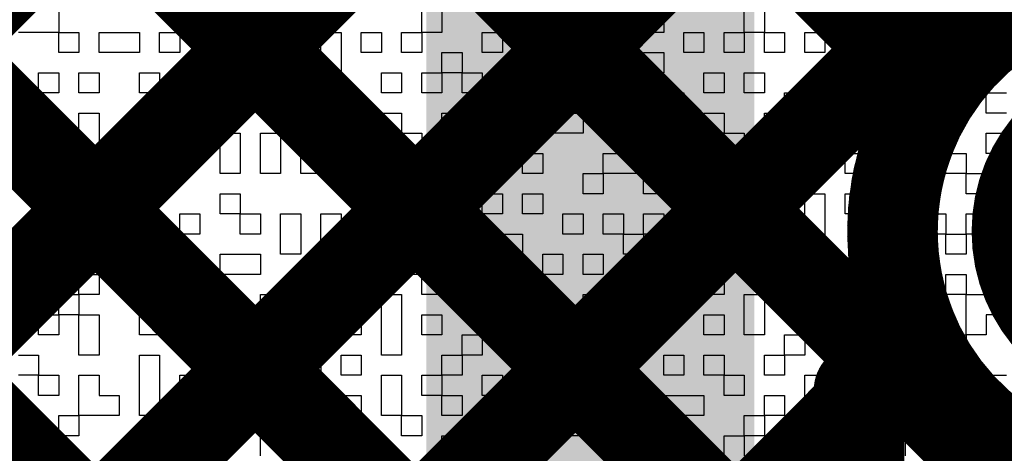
# Model space of a CAD drawing. Header units: millimetres. Extents: x 3.06 to 5.82, y 1.29 to 3.84.
# Tile 211 of 244: x 4.9431 to 5.0301, y 2.8634 to 2.9017. Entities that reach past the tile are written whole.
import ezdxf

# ---------------------------------------------------------------- set-up
doc = ezdxf.new("R2010")
doc.units = ezdxf.units.MM
doc.header["$MEASUREMENT"] = 0
for name, color, linetype in [('BottomLayer', 5, 'Continuous'), ('BottomOverlay', 54, 'Continuous'), ('BottomSolder', 6, 'Continuous'), ('TopLayer', 1, 'Continuous'), ('TopSolder', 216, 'Continuous')]:
    doc.layers.add(name, color=color, linetype=linetype)

msp = doc.modelspace()

# ---------------------------------------------------------------- linework, layer by layer
at = {"layer": 'BottomLayer', "const_width": 0.008}
for points in [[(5.022, 2.891907), (5.022, 3.181)], [(4.919, 2.882532), (5.022, 2.985532)], [(4.916766, 2.852014), (5.022, 2.957248)], [(4.967918, 2.951679), (5.022, 2.897597)], [(4.954486, 2.936826), (5.043312, 2.848)], [(4.927028, 2.936), (5.015028, 2.848)], [(4.789, 2.695964), (5.022, 2.928964)], [(4.919, 2.915744), (4.986744, 2.848)], [(4.969321, 2.848), (5.022, 2.900679)], [(4.919, 2.887459), (4.957824, 2.848635)], [(4.997605, 2.848), (5.022533, 2.872928)]]:
    msp.add_lwpolyline(points, dxfattribs=at)
at = {"layer": 'BottomLayer', "const_width": 0.004}
for points in [[(5.02, 2.900679, 1), (5.024, 2.900679, 1)], [(5.02, 2.897597, 1), (5.024, 2.897597, 1)], [(5.02, 2.891907, 1), (5.024, 2.891907, 1)], [(5.02, 2.891907, 1), (5.024, 2.891907, 1)], [(5.020533, 2.872928, 1), (5.024533, 2.872928, 1)]]:
    msp.add_lwpolyline(points, format="xyb", close=True, dxfattribs=at)
at = {"layer": 'BottomLayer', "const_width": 0.008}
msp.add_lwpolyline([(5.065811, 2.883, -1.223773), (5.022, 2.891907)], format="xyb", dxfattribs=at)
at = {"layer": 'BottomOverlay'}
for p, q in [((4.946528, 2.902361), (4.946528, 2.900579)), ((4.957218, 2.900579), (4.957218, 2.902361)), ((4.960782, 2.902361), (4.960782, 2.900579)), ((4.962563, 2.900579), (4.962563, 2.902361)), ((4.964345, 2.902361), (4.964345, 2.900579)), ((4.978599, 2.900579), (4.978599, 2.902361)), ((4.980381, 2.902361), (4.980381, 2.900579)), ((4.985726, 2.900579), (4.985726, 2.902361)), ((4.987508, 2.902361), (4.987508, 2.900579)), ((4.998198, 2.900579), (4.998198, 2.902361)), ((4.99998, 2.902361), (4.99998, 2.900579)), ((5.007107, 2.900579), (5.007107, 2.902361)), ((5.008888, 2.902361), (5.008888, 2.900579)), ((5.014234, 2.900579), (5.014234, 2.902361)), ((5.017797, 2.902361), (5.017797, 2.900579)), ((5.028487, 2.900579), (5.028487, 2.902361)), ((4.946528, 2.900579), (4.942964, 2.900579)), ((4.946528, 2.898797), (4.946528, 2.900579)), ((4.946528, 2.900579), (4.948309, 2.900579)), ((4.948309, 2.900579), (4.948309, 2.898797)), ((4.950091, 2.898797), (4.950091, 2.900579)), ((4.950091, 2.900579), (4.953655, 2.900579)), ((4.953655, 2.900579), (4.953655, 2.898797)), ((4.955437, 2.898797), (4.955437, 2.900579)), ((4.955437, 2.900579), (4.957218, 2.900579)), ((4.960782, 2.900579), (4.957218, 2.900579)), ((4.957218, 2.900579), (4.957218, 2.898797)), ((4.964345, 2.900579), (4.962563, 2.900579)), ((4.964345, 2.898797), (4.964345, 2.900579)), ((4.964345, 2.900579), (4.966127, 2.900579)), ((4.966127, 2.900579), (4.966127, 2.898797)), ((4.96969, 2.898797), (4.96969, 2.900579)), ((4.96969, 2.900579), (4.971472, 2.900579)), ((4.971472, 2.900579), (4.971472, 2.898797)), ((4.973254, 2.898797), (4.973254, 2.900579)), ((4.973254, 2.900579), (4.975035, 2.900579)), ((4.975035, 2.900579), (4.975035, 2.898797)), ((4.976817, 2.898797), (4.976817, 2.900579)), ((4.976817, 2.900579), (4.978599, 2.900579)), ((4.980381, 2.900579), (4.978599, 2.900579)), ((4.978599, 2.900579), (4.978599, 2.898797)), ((4.983944, 2.898797), (4.983944, 2.900579)), ((4.983944, 2.900579), (4.985726, 2.900579)), ((4.987508, 2.900579), (4.985726, 2.900579)), ((4.985726, 2.900579), (4.985726, 2.898797)), ((4.987508, 2.898797), (4.987508, 2.900579)), ((4.987508, 2.900579), (4.989289, 2.900579)), ((4.989289, 2.900579), (4.989289, 2.898797)), ((4.991071, 2.898797), (4.991071, 2.900579)), ((4.991071, 2.900579), (4.994635, 2.900579)), ((4.994635, 2.900579), (4.994635, 2.898797)), ((4.99998, 2.900579), (4.998198, 2.900579)), ((5.001761, 2.898797), (5.001761, 2.900579)), ((5.001761, 2.900579), (5.003543, 2.900579)), ((5.003543, 2.900579), (5.003543, 2.898797)), ((5.005325, 2.898797), (5.005325, 2.900579)), ((5.005325, 2.900579), (5.007107, 2.900579)), ((5.008888, 2.900579), (5.007107, 2.900579)), ((5.007107, 2.900579), (5.007107, 2.898797)), ((5.008888, 2.898797), (5.008888, 2.900579)), ((5.008888, 2.900579), (5.01067, 2.900579)), ((5.01067, 2.900579), (5.01067, 2.898797)), ((5.012452, 2.898797), (5.012452, 2.900579)), ((5.012452, 2.900579), (5.014234, 2.900579)), ((5.017797, 2.900579), (5.014234, 2.900579)), ((5.014234, 2.900579), (5.014234, 2.898797)), ((5.017797, 2.898797), (5.017797, 2.900579)), ((5.017797, 2.900579), (5.019579, 2.900579)), ((5.019579, 2.900579), (5.019579, 2.898797)), ((5.021361, 2.898797), (5.021361, 2.900579)), ((5.021361, 2.900579), (5.023142, 2.900579)), ((5.023142, 2.900579), (5.023142, 2.898797)), ((5.026706, 2.898797), (5.026706, 2.900579)), ((5.026706, 2.900579), (5.028487, 2.900579)), ((5.030269, 2.900579), (5.028487, 2.900579)), ((5.028487, 2.900579), (5.028487, 2.898797)), ((4.948309, 2.898797), (4.946528, 2.898797)), ((4.953655, 2.898797), (4.950091, 2.898797)), ((4.957218, 2.898797), (4.955437, 2.898797)), ((4.960782, 2.897016), (4.960782, 2.898797)), ((4.960782, 2.898797), (4.962563, 2.898797)), ((4.962563, 2.898797), (4.962563, 2.897016)), ((4.966127, 2.898797), (4.964345, 2.898797)), ((4.966127, 2.897016), (4.966127, 2.898797)), ((4.966127, 2.898797), (4.967909, 2.898797)), ((4.967909, 2.898797), (4.967909, 2.897016)), ((4.96969, 2.897016), (4.96969, 2.898797)), ((4.971472, 2.898797), (4.971472, 2.897016)), ((4.975035, 2.898797), (4.973254, 2.898797)), ((4.978599, 2.898797), (4.976817, 2.898797)), ((4.980381, 2.897016), (4.980381, 2.898797)), ((4.980381, 2.898797), (4.982162, 2.898797)), ((4.982162, 2.898797), (4.982162, 2.897016)), ((4.985726, 2.898797), (4.983944, 2.898797)), ((4.989289, 2.898797), (4.987508, 2.898797)), ((4.994635, 2.898797), (4.991071, 2.898797)), ((4.994635, 2.897016), (4.994635, 2.898797)), ((4.994635, 2.898797), (4.996416, 2.898797)), ((4.996416, 2.898797), (4.996416, 2.897016)), ((4.998198, 2.897016), (4.998198, 2.898797)), ((4.998198, 2.898797), (4.99998, 2.898797)), ((4.99998, 2.898797), (4.99998, 2.897016)), ((5.003543, 2.898797), (5.001761, 2.898797)), ((5.007107, 2.898797), (5.005325, 2.898797)), ((5.01067, 2.898797), (5.008888, 2.898797)), ((5.014234, 2.898797), (5.012452, 2.898797)), ((5.019579, 2.898797), (5.017797, 2.898797)), ((5.023142, 2.898797), (5.021361, 2.898797)), ((5.023142, 2.897016), (5.023142, 2.898797)), ((5.023142, 2.898797), (5.024924, 2.898797)), ((5.024924, 2.898797), (5.024924, 2.897016)), ((5.028487, 2.898797), (5.026706, 2.898797)), ((4.944746, 2.895234), (4.944746, 2.897016)), ((4.944746, 2.897016), (4.946528, 2.897016)), ((4.946528, 2.897016), (4.946528, 2.895234)), ((4.948309, 2.895234), (4.948309, 2.897016)), ((4.948309, 2.897016), (4.950091, 2.897016)), ((4.950091, 2.897016), (4.950091, 2.895234)), ((4.953655, 2.895234), (4.953655, 2.897016)), ((4.953655, 2.897016), (4.955437, 2.897016)), ((4.955437, 2.897016), (4.955437, 2.895234)), ((4.957218, 2.895234), (4.957218, 2.897016)), ((4.957218, 2.897016), (4.959, 2.897016)), ((4.959, 2.897016), (4.959, 2.895234)), ((4.962563, 2.897016), (4.960782, 2.897016)), ((4.962563, 2.895234), (4.962563, 2.897016)), ((4.962563, 2.897016), (4.964345, 2.897016)), ((4.964345, 2.897016), (4.964345, 2.895234)), ((4.967909, 2.897016), (4.966127, 2.897016)), ((4.971472, 2.897016), (4.96969, 2.897016)), ((4.975035, 2.895234), (4.975035, 2.897016)), ((4.975035, 2.897016), (4.976817, 2.897016)), ((4.976817, 2.897016), (4.976817, 2.895234)), ((4.978599, 2.895234), (4.978599, 2.897016)), ((4.978599, 2.897016), (4.980381, 2.897016)), ((4.982162, 2.897016), (4.980381, 2.897016)), ((4.980381, 2.897016), (4.980381, 2.895234)), ((4.982162, 2.895234), (4.982162, 2.897016)), ((4.982162, 2.897016), (4.983944, 2.897016)), ((4.983944, 2.897016), (4.983944, 2.895234)), ((4.985726, 2.895234), (4.985726, 2.897016)), ((4.985726, 2.897016), (4.987508, 2.897016)), ((4.987508, 2.897016), (4.987508, 2.895234)), ((4.989289, 2.895234), (4.989289, 2.897016)), ((4.989289, 2.897016), (4.992853, 2.897016)), ((4.992853, 2.897016), (4.992853, 2.895234)), ((4.996416, 2.897016), (4.994635, 2.897016)), ((4.99998, 2.897016), (4.998198, 2.897016)), ((5.003543, 2.895234), (5.003543, 2.897016)), ((5.003543, 2.897016), (5.005325, 2.897016)), ((5.005325, 2.897016), (5.005325, 2.895234)), ((5.007107, 2.895234), (5.007107, 2.897016)), ((5.007107, 2.897016), (5.008888, 2.897016)), ((5.008888, 2.897016), (5.008888, 2.895234)), ((5.014234, 2.895234), (5.014234, 2.897016)), ((5.014234, 2.897016), (5.016015, 2.897016)), ((5.016015, 2.897016), (5.016015, 2.895234)), ((5.017797, 2.895234), (5.017797, 2.897016)), ((5.017797, 2.897016), (5.019579, 2.897016)), ((5.019579, 2.897016), (5.019579, 2.895234)), ((5.021361, 2.895234), (5.021361, 2.897016)), ((5.021361, 2.897016), (5.023142, 2.897016)), ((5.024924, 2.897016), (5.023142, 2.897016)), ((5.023142, 2.897016), (5.023142, 2.895234)), ((4.942964, 2.895234), (4.944746, 2.895234)), ((4.946528, 2.895234), (4.944746, 2.895234)), ((4.944746, 2.895234), (4.944746, 2.893452)), ((4.950091, 2.895234), (4.948309, 2.895234)), ((4.955437, 2.895234), (4.953655, 2.895234)), ((4.959, 2.895234), (4.957218, 2.895234)), ((4.959, 2.893452), (4.959, 2.895234)), ((4.959, 2.895234), (4.960782, 2.895234)), ((4.960782, 2.895234), (4.960782, 2.893452)), ((4.964345, 2.895234), (4.962563, 2.895234)), ((4.967909, 2.893452), (4.967909, 2.895234)), ((4.967909, 2.895234), (4.96969, 2.895234)), ((4.96969, 2.895234), (4.96969, 2.893452)), ((4.971472, 2.893452), (4.971472, 2.895234)), ((4.971472, 2.895234), (4.973254, 2.895234)), ((4.973254, 2.895234), (4.973254, 2.893452)), ((4.976817, 2.895234), (4.975035, 2.895234)), ((4.980381, 2.895234), (4.978599, 2.895234)), ((4.983944, 2.895234), (4.982162, 2.895234)), ((4.987508, 2.895234), (4.985726, 2.895234)), ((4.992853, 2.895234), (4.989289, 2.895234)), ((4.996416, 2.893452), (4.996416, 2.895234)), ((4.996416, 2.895234), (4.998198, 2.895234)), ((4.998198, 2.895234), (4.998198, 2.893452)), ((4.99998, 2.893452), (4.99998, 2.895234)), ((4.99998, 2.895234), (5.001761, 2.895234)), ((5.001761, 2.895234), (5.001761, 2.893452)), ((5.005325, 2.895234), (5.003543, 2.895234)), ((5.008888, 2.895234), (5.007107, 2.895234)), ((5.01067, 2.893452), (5.01067, 2.895234)), ((5.01067, 2.895234), (5.012452, 2.895234)), ((5.012452, 2.895234), (5.012452, 2.893452)), ((5.016015, 2.895234), (5.014234, 2.895234)), ((5.019579, 2.895234), (5.017797, 2.895234)), ((5.023142, 2.895234), (5.021361, 2.895234)), ((5.024924, 2.893452), (5.024924, 2.895234)), ((5.024924, 2.895234), (5.026706, 2.895234)), ((5.026706, 2.895234), (5.026706, 2.893452)), ((5.028487, 2.893452), (5.028487, 2.895234)), ((5.028487, 2.895234), (5.030269, 2.895234)), ((4.944746, 2.893452), (4.942964, 2.893452)), ((4.948309, 2.89167), (4.948309, 2.893452)), ((4.948309, 2.893452), (4.950091, 2.893452)), ((4.950091, 2.893452), (4.950091, 2.89167)), ((4.953655, 2.89167), (4.953655, 2.893452)), ((4.953655, 2.893452), (4.955437, 2.893452)), ((4.955437, 2.893452), (4.955437, 2.89167)), ((4.960782, 2.893452), (4.959, 2.893452)), ((4.967909, 2.89167), (4.967909, 2.893452)), ((4.96969, 2.893452), (4.96969, 2.89167)), ((4.971472, 2.89167), (4.971472, 2.893452)), ((4.973254, 2.893452), (4.973254, 2.89167)), ((4.975035, 2.89167), (4.975035, 2.893452)), ((4.975035, 2.893452), (4.976817, 2.893452)), ((4.976817, 2.893452), (4.976817, 2.89167)), ((4.980381, 2.89167), (4.980381, 2.893452)), ((4.980381, 2.893452), (4.982162, 2.893452)), ((4.982162, 2.893452), (4.982162, 2.89167)), ((4.989289, 2.89167), (4.989289, 2.893452)), ((4.989289, 2.893452), (4.992853, 2.893452)), ((4.992853, 2.893452), (4.992853, 2.89167)), ((4.994635, 2.89167), (4.994635, 2.893452)), ((4.994635, 2.893452), (4.996416, 2.893452)), ((4.998198, 2.893452), (4.996416, 2.893452)), ((4.996416, 2.893452), (4.996416, 2.89167)), ((5.001761, 2.893452), (4.99998, 2.893452)), ((5.003543, 2.89167), (5.003543, 2.893452)), ((5.003543, 2.893452), (5.005325, 2.893452)), ((5.005325, 2.893452), (5.005325, 2.89167)), ((5.008888, 2.89167), (5.008888, 2.893452)), ((5.008888, 2.893452), (5.01067, 2.893452)), ((5.012452, 2.893452), (5.01067, 2.893452)), ((5.01067, 2.893452), (5.01067, 2.89167)), ((5.017797, 2.89167), (5.017797, 2.893452)), ((5.017797, 2.893452), (5.021361, 2.893452)), ((5.021361, 2.893452), (5.021361, 2.89167)), ((5.023142, 2.89167), (5.023142, 2.893452)), ((5.023142, 2.893452), (5.024924, 2.893452)), ((5.026706, 2.893452), (5.024924, 2.893452)), ((5.024924, 2.893452), (5.024924, 2.89167)), ((5.030269, 2.893452), (5.028487, 2.893452)), ((4.944746, 2.889889), (4.944746, 2.89167)), ((4.944746, 2.89167), (4.946528, 2.89167)), ((4.946528, 2.89167), (4.946528, 2.889889)), ((4.948309, 2.889889), (4.948309, 2.89167)), ((4.950091, 2.89167), (4.950091, 2.889889)), ((4.955437, 2.89167), (4.953655, 2.89167)), ((4.955437, 2.889889), (4.955437, 2.89167)), ((4.955437, 2.89167), (4.959, 2.89167)), ((4.959, 2.89167), (4.959, 2.889889)), ((4.960782, 2.889889), (4.960782, 2.89167)), ((4.960782, 2.89167), (4.962563, 2.89167)), ((4.962563, 2.89167), (4.962563, 2.889889)), ((4.964345, 2.889889), (4.964345, 2.89167)), ((4.964345, 2.89167), (4.966127, 2.89167)), ((4.966127, 2.89167), (4.966127, 2.889889)), ((4.96969, 2.89167), (4.967909, 2.89167)), ((4.973254, 2.89167), (4.971472, 2.89167)), ((4.976817, 2.89167), (4.975035, 2.89167)), ((4.976817, 2.889889), (4.976817, 2.89167)), ((4.976817, 2.89167), (4.978599, 2.89167)), ((4.978599, 2.89167), (4.978599, 2.889889)), ((4.982162, 2.89167), (4.980381, 2.89167)), ((4.983944, 2.889889), (4.983944, 2.89167)), ((4.983944, 2.89167), (4.985726, 2.89167)), ((4.985726, 2.89167), (4.985726, 2.889889)), ((4.992853, 2.89167), (4.989289, 2.89167)), ((4.996416, 2.89167), (4.994635, 2.89167)), ((4.99998, 2.889889), (4.99998, 2.89167)), ((4.99998, 2.89167), (5.001761, 2.89167)), ((5.001761, 2.89167), (5.001761, 2.889889)), ((5.005325, 2.89167), (5.003543, 2.89167)), ((5.005325, 2.889889), (5.005325, 2.89167)), ((5.005325, 2.89167), (5.007107, 2.89167)), ((5.007107, 2.89167), (5.007107, 2.889889)), ((5.01067, 2.89167), (5.008888, 2.89167)), ((5.012452, 2.889889), (5.012452, 2.89167)), ((5.012452, 2.89167), (5.014234, 2.89167)), ((5.014234, 2.89167), (5.014234, 2.889889)), ((5.021361, 2.89167), (5.017797, 2.89167)), ((5.023142, 2.889889), (5.023142, 2.89167)), ((5.024924, 2.89167), (5.024924, 2.889889)), ((5.028487, 2.889889), (5.028487, 2.89167)), ((5.028487, 2.89167), (5.030269, 2.89167)), ((4.946528, 2.889889), (4.944746, 2.889889)), ((4.946528, 2.888107), (4.946528, 2.889889)), ((4.946528, 2.889889), (4.948309, 2.889889)), ((4.950091, 2.889889), (4.948309, 2.889889)), ((4.948309, 2.889889), (4.948309, 2.888107)), ((4.955437, 2.888107), (4.955437, 2.889889)), ((4.959, 2.889889), (4.957218, 2.889889)), ((4.957218, 2.889889), (4.957218, 2.888107)), ((4.960782, 2.888107), (4.960782, 2.889889)), ((4.962563, 2.889889), (4.962563, 2.888107)), ((4.964345, 2.888107), (4.964345, 2.889889)), ((4.966127, 2.889889), (4.966127, 2.888107)), ((4.967909, 2.888107), (4.967909, 2.889889)), ((4.967909, 2.889889), (4.96969, 2.889889)), ((4.96969, 2.889889), (4.96969, 2.888107)), ((4.973254, 2.888107), (4.973254, 2.889889)), ((4.973254, 2.889889), (4.975035, 2.889889)), ((4.975035, 2.889889), (4.975035, 2.888107)), ((4.978599, 2.889889), (4.976817, 2.889889)), ((4.978599, 2.888107), (4.978599, 2.889889)), ((4.978599, 2.889889), (4.982162, 2.889889)), ((4.982162, 2.889889), (4.982162, 2.888107)), ((4.983944, 2.888107), (4.983944, 2.889889)), ((4.985726, 2.889889), (4.985726, 2.888107)), ((4.987508, 2.888107), (4.987508, 2.889889)), ((4.987508, 2.889889), (4.989289, 2.889889)), ((4.989289, 2.889889), (4.989289, 2.888107)), ((4.994635, 2.888107), (4.994635, 2.889889)), ((4.994635, 2.889889), (4.998198, 2.889889)), ((4.998198, 2.889889), (4.998198, 2.888107)), ((5.001761, 2.889889), (4.99998, 2.889889)), ((5.001761, 2.888107), (5.001761, 2.889889)), ((5.001761, 2.889889), (5.003543, 2.889889)), ((5.003543, 2.889889), (5.003543, 2.888107)), ((5.007107, 2.889889), (5.005325, 2.889889)), ((5.008888, 2.888107), (5.008888, 2.889889)), ((5.008888, 2.889889), (5.01067, 2.889889)), ((5.01067, 2.889889), (5.01067, 2.888107)), ((5.012452, 2.888107), (5.012452, 2.889889)), ((5.014234, 2.889889), (5.014234, 2.888107)), ((5.016015, 2.888107), (5.016015, 2.889889)), ((5.016015, 2.889889), (5.017797, 2.889889)), ((5.017797, 2.889889), (5.017797, 2.888107)), ((5.024924, 2.889889), (5.023142, 2.889889)), ((5.024924, 2.888107), (5.024924, 2.889889)), ((5.024924, 2.889889), (5.026706, 2.889889)), ((5.026706, 2.889889), (5.026706, 2.888107)), ((5.030269, 2.889889), (5.028487, 2.889889)), ((4.948309, 2.888107), (4.946528, 2.888107)), ((4.948309, 2.886325), (4.948309, 2.888107)), ((4.948309, 2.888107), (4.950091, 2.888107)), ((4.950091, 2.888107), (4.950091, 2.886325)), ((4.953655, 2.886325), (4.953655, 2.888107)), ((4.953655, 2.888107), (4.955437, 2.888107)), ((4.957218, 2.888107), (4.955437, 2.888107)), ((4.955437, 2.888107), (4.955437, 2.886325)), ((4.962563, 2.888107), (4.960782, 2.888107)), ((4.966127, 2.888107), (4.964345, 2.888107)), ((4.96969, 2.888107), (4.967909, 2.888107)), ((4.971472, 2.886325), (4.971472, 2.888107)), ((4.971472, 2.888107), (4.973254, 2.888107)), ((4.975035, 2.888107), (4.973254, 2.888107)), ((4.973254, 2.888107), (4.973254, 2.886325)), ((4.978599, 2.886325), (4.978599, 2.888107)), ((4.982162, 2.888107), (4.980381, 2.888107)), ((4.980381, 2.888107), (4.980381, 2.886325)), ((4.985726, 2.888107), (4.983944, 2.888107)), ((4.989289, 2.888107), (4.987508, 2.888107)), ((4.992853, 2.886325), (4.992853, 2.888107)), ((4.992853, 2.888107), (4.994635, 2.888107)), ((4.998198, 2.888107), (4.994635, 2.888107)), ((4.994635, 2.888107), (4.994635, 2.886325)), ((4.998198, 2.886325), (4.998198, 2.888107)), ((4.998198, 2.888107), (4.99998, 2.888107)), ((4.99998, 2.888107), (4.99998, 2.886325)), ((5.003543, 2.888107), (5.001761, 2.888107)), ((5.005325, 2.886325), (5.005325, 2.888107)), ((5.005325, 2.888107), (5.007107, 2.888107)), ((5.007107, 2.888107), (5.007107, 2.886325)), ((5.01067, 2.888107), (5.008888, 2.888107)), ((5.014234, 2.888107), (5.012452, 2.888107)), ((5.017797, 2.888107), (5.016015, 2.888107)), ((5.021361, 2.886325), (5.021361, 2.888107)), ((5.021361, 2.888107), (5.023142, 2.888107)), ((5.023142, 2.888107), (5.023142, 2.886325)), ((5.026706, 2.888107), (5.024924, 2.888107)), ((5.026706, 2.886325), (5.026706, 2.888107)), ((5.026706, 2.888107), (5.028487, 2.888107)), ((5.028487, 2.888107), (5.028487, 2.886325)), ((4.944746, 2.884543), (4.944746, 2.886325)), ((4.944746, 2.886325), (4.946528, 2.886325)), ((4.946528, 2.886325), (4.946528, 2.884543)), ((4.950091, 2.886325), (4.948309, 2.886325)), ((4.955437, 2.886325), (4.953655, 2.886325)), ((4.960782, 2.884543), (4.960782, 2.886325)), ((4.960782, 2.886325), (4.962563, 2.886325)), ((4.962563, 2.886325), (4.962563, 2.884543)), ((4.973254, 2.886325), (4.971472, 2.886325)), ((4.973254, 2.884543), (4.973254, 2.886325)), ((4.973254, 2.886325), (4.975035, 2.886325)), ((4.975035, 2.886325), (4.975035, 2.884543)), ((4.976817, 2.884543), (4.976817, 2.886325)), ((4.976817, 2.886325), (4.978599, 2.886325)), ((4.980381, 2.886325), (4.978599, 2.886325)), ((4.978599, 2.886325), (4.978599, 2.884543)), ((4.983944, 2.884543), (4.983944, 2.886325)), ((4.983944, 2.886325), (4.985726, 2.886325)), ((4.985726, 2.886325), (4.985726, 2.884543)), ((4.987508, 2.884543), (4.987508, 2.886325)), ((4.987508, 2.886325), (4.989289, 2.886325)), ((4.989289, 2.886325), (4.989289, 2.884543)), ((4.994635, 2.886325), (4.992853, 2.886325)), ((4.99998, 2.886325), (4.998198, 2.886325)), ((5.001761, 2.884543), (5.001761, 2.886325)), ((5.001761, 2.886325), (5.003543, 2.886325)), ((5.003543, 2.886325), (5.003543, 2.884543)), ((5.005325, 2.884543), (5.005325, 2.886325)), ((5.007107, 2.886325), (5.007107, 2.884543)), ((5.012452, 2.884543), (5.012452, 2.886325)), ((5.012452, 2.886325), (5.014234, 2.886325)), ((5.014234, 2.886325), (5.014234, 2.884543)), ((5.016015, 2.884543), (5.016015, 2.886325)), ((5.016015, 2.886325), (5.017797, 2.886325)), ((5.017797, 2.886325), (5.017797, 2.884543)), ((5.019579, 2.884543), (5.019579, 2.886325)), ((5.019579, 2.886325), (5.021361, 2.886325)), ((5.023142, 2.886325), (5.021361, 2.886325)), ((5.021361, 2.886325), (5.021361, 2.884543)), ((5.028487, 2.886325), (5.026706, 2.886325)), ((4.946528, 2.884543), (4.944746, 2.884543)), ((4.948309, 2.882762), (4.948309, 2.884543)), ((4.948309, 2.884543), (4.950091, 2.884543)), ((4.950091, 2.884543), (4.950091, 2.882762)), ((4.953655, 2.882762), (4.953655, 2.884543)), ((4.953655, 2.884543), (4.955437, 2.884543)), ((4.955437, 2.884543), (4.955437, 2.882762)), ((4.957218, 2.882762), (4.957218, 2.884543)), ((4.957218, 2.884543), (4.959, 2.884543)), ((4.959, 2.884543), (4.959, 2.882762)), ((4.962563, 2.884543), (4.960782, 2.884543)), ((4.962563, 2.882762), (4.962563, 2.884543)), ((4.962563, 2.884543), (4.964345, 2.884543)), ((4.964345, 2.884543), (4.964345, 2.882762)), ((4.966127, 2.882762), (4.966127, 2.884543)), ((4.966127, 2.884543), (4.967909, 2.884543)), ((4.967909, 2.884543), (4.967909, 2.882762)), ((4.96969, 2.882762), (4.96969, 2.884543)), ((4.96969, 2.884543), (4.971472, 2.884543)), ((4.971472, 2.884543), (4.971472, 2.882762)), ((4.975035, 2.884543), (4.973254, 2.884543)), ((4.978599, 2.884543), (4.976817, 2.884543)), ((4.980381, 2.882762), (4.980381, 2.884543)), ((4.980381, 2.884543), (4.983944, 2.884543)), ((4.985726, 2.884543), (4.983944, 2.884543)), ((4.983944, 2.884543), (4.983944, 2.882762)), ((4.989289, 2.884543), (4.987508, 2.884543)), ((4.991071, 2.882762), (4.991071, 2.884543)), ((4.991071, 2.884543), (4.992853, 2.884543)), ((4.992853, 2.884543), (4.992853, 2.882762)), ((4.994635, 2.882762), (4.994635, 2.884543)), ((4.994635, 2.884543), (4.996416, 2.884543)), ((4.996416, 2.884543), (4.996416, 2.882762)), ((4.998198, 2.882762), (4.998198, 2.884543)), ((4.998198, 2.884543), (4.99998, 2.884543)), ((4.99998, 2.884543), (4.99998, 2.882762)), ((5.003543, 2.884543), (5.001761, 2.884543)), ((5.007107, 2.884543), (5.005325, 2.884543)), ((5.008888, 2.882762), (5.008888, 2.884543)), ((5.008888, 2.884543), (5.01067, 2.884543)), ((5.01067, 2.884543), (5.01067, 2.882762)), ((5.012452, 2.882762), (5.012452, 2.884543)), ((5.014234, 2.884543), (5.014234, 2.882762)), ((5.017797, 2.884543), (5.016015, 2.884543)), ((5.021361, 2.884543), (5.019579, 2.884543)), ((5.023142, 2.882762), (5.023142, 2.884543)), ((5.023142, 2.884543), (5.024924, 2.884543)), ((5.024924, 2.884543), (5.024924, 2.882762)), ((5.026706, 2.882762), (5.026706, 2.884543)), ((5.026706, 2.884543), (5.028487, 2.884543)), ((5.028487, 2.884543), (5.028487, 2.882762)), ((4.948309, 2.88098), (4.948309, 2.882762)), ((4.950091, 2.882762), (4.950091, 2.88098)), ((4.951873, 2.88098), (4.951873, 2.882762)), ((4.951873, 2.882762), (4.953655, 2.882762)), ((4.955437, 2.882762), (4.953655, 2.882762)), ((4.953655, 2.882762), (4.953655, 2.88098)), ((4.959, 2.882762), (4.957218, 2.882762)), ((4.964345, 2.882762), (4.962563, 2.882762)), ((4.966127, 2.88098), (4.966127, 2.882762)), ((4.967909, 2.882762), (4.967909, 2.88098)), ((4.96969, 2.88098), (4.96969, 2.882762)), ((4.971472, 2.882762), (4.971472, 2.88098)), ((4.983944, 2.882762), (4.980381, 2.882762)), ((4.985726, 2.88098), (4.985726, 2.882762)), ((4.985726, 2.882762), (4.987508, 2.882762)), ((4.987508, 2.882762), (4.987508, 2.88098)), ((4.992853, 2.882762), (4.991071, 2.882762)), ((4.996416, 2.882762), (4.994635, 2.882762)), ((4.996416, 2.88098), (4.996416, 2.882762)), ((4.996416, 2.882762), (4.998198, 2.882762)), ((4.99998, 2.882762), (4.998198, 2.882762)), ((4.998198, 2.882762), (4.998198, 2.88098)), ((4.99998, 2.88098), (4.99998, 2.882762)), ((4.99998, 2.882762), (5.001761, 2.882762)), ((5.001761, 2.882762), (5.001761, 2.88098)), ((5.005325, 2.88098), (5.005325, 2.882762)), ((5.005325, 2.882762), (5.007107, 2.882762)), ((5.007107, 2.882762), (5.007107, 2.88098)), ((5.01067, 2.882762), (5.008888, 2.882762)), ((5.012452, 2.88098), (5.012452, 2.882762)), ((5.014234, 2.882762), (5.014234, 2.88098)), ((5.024924, 2.882762), (5.023142, 2.882762)), ((5.024924, 2.88098), (5.024924, 2.882762)), ((5.024924, 2.882762), (5.026706, 2.882762)), ((5.028487, 2.882762), (5.026706, 2.882762)), ((5.026706, 2.882762), (5.026706, 2.88098)), ((5.028487, 2.88098), (5.028487, 2.882762)), ((5.028487, 2.882762), (5.030269, 2.882762)), ((4.944746, 2.879198), (4.944746, 2.88098)), ((4.944746, 2.88098), (4.946528, 2.88098)), ((4.946528, 2.88098), (4.946528, 2.879198)), ((4.950091, 2.88098), (4.948309, 2.88098)), ((4.953655, 2.88098), (4.951873, 2.88098)), ((4.957218, 2.879198), (4.957218, 2.88098)), ((4.957218, 2.88098), (4.959, 2.88098)), ((4.959, 2.88098), (4.959, 2.879198)), ((4.960782, 2.879198), (4.960782, 2.88098)), ((4.960782, 2.88098), (4.964345, 2.88098)), ((4.964345, 2.88098), (4.964345, 2.879198)), ((4.967909, 2.88098), (4.966127, 2.88098)), ((4.971472, 2.88098), (4.96969, 2.88098)), ((4.973254, 2.879198), (4.973254, 2.88098)), ((4.973254, 2.88098), (4.975035, 2.88098)), ((4.975035, 2.88098), (4.975035, 2.879198)), ((4.976817, 2.879198), (4.976817, 2.88098)), ((4.976817, 2.88098), (4.978599, 2.88098)), ((4.978599, 2.88098), (4.978599, 2.879198)), ((4.980381, 2.879198), (4.980381, 2.88098)), ((4.980381, 2.88098), (4.982162, 2.88098)), ((4.982162, 2.88098), (4.982162, 2.879198)), ((4.987508, 2.88098), (4.985726, 2.88098)), ((4.989289, 2.879198), (4.989289, 2.88098)), ((4.989289, 2.88098), (4.991071, 2.88098)), ((4.991071, 2.88098), (4.991071, 2.879198)), ((4.992853, 2.879198), (4.992853, 2.88098)), ((4.992853, 2.88098), (4.994635, 2.88098)), ((4.994635, 2.88098), (4.994635, 2.879198)), ((4.998198, 2.88098), (4.996416, 2.88098)), ((5.001761, 2.88098), (4.99998, 2.88098)), ((5.001761, 2.879198), (5.001761, 2.88098)), ((5.001761, 2.88098), (5.003543, 2.88098)), ((5.003543, 2.88098), (5.003543, 2.879198)), ((5.007107, 2.88098), (5.005325, 2.88098)), ((5.008888, 2.879198), (5.008888, 2.88098)), ((5.008888, 2.88098), (5.01067, 2.88098)), ((5.01067, 2.88098), (5.01067, 2.879198)), ((5.014234, 2.88098), (5.012452, 2.88098)), ((5.017797, 2.879198), (5.017797, 2.88098)), ((5.017797, 2.88098), (5.019579, 2.88098)), ((5.019579, 2.88098), (5.019579, 2.879198)), ((5.021361, 2.879198), (5.021361, 2.88098)), ((5.021361, 2.88098), (5.023142, 2.88098)), ((5.023142, 2.88098), (5.023142, 2.879198)), ((5.026706, 2.88098), (5.024924, 2.88098)), ((5.030269, 2.88098), (5.028487, 2.88098)), ((4.946528, 2.879198), (4.944746, 2.879198)), ((4.948309, 2.877416), (4.948309, 2.879198)), ((4.948309, 2.879198), (4.950091, 2.879198)), ((4.950091, 2.879198), (4.950091, 2.877416)), ((4.953655, 2.877416), (4.953655, 2.879198)), ((4.953655, 2.879198), (4.955437, 2.879198)), ((4.955437, 2.879198), (4.955437, 2.877416)), ((4.959, 2.879198), (4.957218, 2.879198)), ((4.964345, 2.879198), (4.960782, 2.879198)), ((4.96969, 2.877416), (4.96969, 2.879198)), ((4.96969, 2.879198), (4.971472, 2.879198)), ((4.971472, 2.879198), (4.971472, 2.877416)), ((4.975035, 2.879198), (4.973254, 2.879198)), ((4.978599, 2.879198), (4.976817, 2.879198)), ((4.978599, 2.877416), (4.978599, 2.879198)), ((4.978599, 2.879198), (4.980381, 2.879198)), ((4.982162, 2.879198), (4.980381, 2.879198)), ((4.980381, 2.879198), (4.980381, 2.877416)), ((4.982162, 2.877416), (4.982162, 2.879198)), ((4.982162, 2.879198), (4.983944, 2.879198)), ((4.983944, 2.879198), (4.983944, 2.877416)), ((4.985726, 2.877416), (4.985726, 2.879198)), ((4.985726, 2.879198), (4.989289, 2.879198)), ((4.991071, 2.879198), (4.989289, 2.879198)), ((4.989289, 2.879198), (4.989289, 2.877416)), ((4.994635, 2.879198), (4.992853, 2.879198)), ((4.996416, 2.877416), (4.996416, 2.879198)), ((4.996416, 2.879198), (4.998198, 2.879198)), ((4.998198, 2.879198), (4.998198, 2.877416)), ((5.003543, 2.879198), (5.001761, 2.879198)), ((5.003543, 2.877416), (5.003543, 2.879198)), ((5.003543, 2.879198), (5.005325, 2.879198)), ((5.005325, 2.879198), (5.005325, 2.877416)), ((5.01067, 2.879198), (5.008888, 2.879198)), ((5.01067, 2.877416), (5.01067, 2.879198)), ((5.01067, 2.879198), (5.012452, 2.879198)), ((5.012452, 2.879198), (5.012452, 2.877416)), ((5.014234, 2.877416), (5.014234, 2.879198)), ((5.014234, 2.879198), (5.017797, 2.879198)), ((5.019579, 2.879198), (5.017797, 2.879198)), ((5.017797, 2.879198), (5.017797, 2.877416)), ((5.023142, 2.879198), (5.021361, 2.879198)), ((5.024924, 2.877416), (5.024924, 2.879198)), ((5.024924, 2.879198), (5.026706, 2.879198)), ((5.026706, 2.879198), (5.026706, 2.877416)), ((4.946528, 2.875635), (4.946528, 2.877416)), ((4.946528, 2.877416), (4.948309, 2.877416)), ((4.950091, 2.877416), (4.948309, 2.877416)), ((4.948309, 2.877416), (4.948309, 2.875635)), ((4.955437, 2.877416), (4.953655, 2.877416)), ((4.955437, 2.875635), (4.955437, 2.877416)), ((4.955437, 2.877416), (4.957218, 2.877416)), ((4.957218, 2.877416), (4.957218, 2.875635)), ((4.960782, 2.875635), (4.960782, 2.877416)), ((4.960782, 2.877416), (4.962563, 2.877416)), ((4.962563, 2.877416), (4.962563, 2.875635)), ((4.964345, 2.875635), (4.964345, 2.877416)), ((4.964345, 2.877416), (4.966127, 2.877416)), ((4.966127, 2.877416), (4.966127, 2.875635)), ((4.967909, 2.875635), (4.967909, 2.877416)), ((4.967909, 2.877416), (4.96969, 2.877416)), ((4.971472, 2.877416), (4.96969, 2.877416)), ((4.96969, 2.877416), (4.96969, 2.875635)), ((4.975035, 2.875635), (4.975035, 2.877416)), ((4.975035, 2.877416), (4.976817, 2.877416)), ((4.976817, 2.877416), (4.976817, 2.875635)), ((4.980381, 2.877416), (4.978599, 2.877416)), ((4.983944, 2.877416), (4.982162, 2.877416)), ((4.989289, 2.877416), (4.985726, 2.877416)), ((4.992853, 2.875635), (4.992853, 2.877416)), ((4.992853, 2.877416), (4.994635, 2.877416)), ((4.994635, 2.877416), (4.994635, 2.875635)), ((4.996416, 2.875635), (4.996416, 2.877416)), ((4.998198, 2.877416), (4.998198, 2.875635)), ((4.99998, 2.875635), (4.99998, 2.877416)), ((4.99998, 2.877416), (5.001761, 2.877416)), ((5.001761, 2.877416), (5.001761, 2.875635)), ((5.005325, 2.877416), (5.003543, 2.877416)), ((5.007107, 2.875635), (5.007107, 2.877416)), ((5.007107, 2.877416), (5.008888, 2.877416)), ((5.008888, 2.877416), (5.008888, 2.875635)), ((5.012452, 2.877416), (5.01067, 2.877416)), ((5.017797, 2.877416), (5.014234, 2.877416)), ((5.021361, 2.875635), (5.021361, 2.877416)), ((5.021361, 2.877416), (5.023142, 2.877416)), ((5.023142, 2.877416), (5.023142, 2.875635)), ((5.026706, 2.877416), (5.024924, 2.877416)), ((5.026706, 2.875635), (5.026706, 2.877416)), ((5.026706, 2.877416), (5.030269, 2.877416)), ((4.944746, 2.873853), (4.944746, 2.875635)), ((4.944746, 2.875635), (4.946528, 2.875635)), ((4.948309, 2.875635), (4.946528, 2.875635)), ((4.946528, 2.875635), (4.946528, 2.873853)), ((4.948309, 2.873853), (4.948309, 2.875635)), ((4.948309, 2.875635), (4.950091, 2.875635)), ((4.950091, 2.875635), (4.950091, 2.873853)), ((4.953655, 2.873853), (4.953655, 2.875635)), ((4.953655, 2.875635), (4.955437, 2.875635)), ((4.957218, 2.875635), (4.955437, 2.875635)), ((4.955437, 2.875635), (4.955437, 2.873853)), ((4.957218, 2.873853), (4.957218, 2.875635)), ((4.957218, 2.875635), (4.959, 2.875635)), ((4.959, 2.875635), (4.959, 2.873853)), ((4.962563, 2.875635), (4.960782, 2.875635)), ((4.966127, 2.875635), (4.964345, 2.875635)), ((4.96969, 2.875635), (4.967909, 2.875635)), ((4.971472, 2.873853), (4.971472, 2.875635)), ((4.971472, 2.875635), (4.973254, 2.875635)), ((4.973254, 2.875635), (4.973254, 2.873853)), ((4.975035, 2.873853), (4.975035, 2.875635)), ((4.976817, 2.875635), (4.976817, 2.873853)), ((4.978599, 2.873853), (4.978599, 2.875635)), ((4.978599, 2.875635), (4.980381, 2.875635)), ((4.980381, 2.875635), (4.980381, 2.873853)), ((4.985726, 2.873853), (4.985726, 2.875635)), ((4.985726, 2.875635), (4.987508, 2.875635)), ((4.987508, 2.875635), (4.987508, 2.873853)), ((4.992853, 2.873853), (4.992853, 2.875635)), ((4.994635, 2.875635), (4.994635, 2.873853)), ((4.998198, 2.875635), (4.996416, 2.875635)), ((4.998198, 2.873853), (4.998198, 2.875635)), ((4.998198, 2.875635), (4.99998, 2.875635)), ((5.001761, 2.875635), (4.99998, 2.875635)), ((4.99998, 2.875635), (4.99998, 2.873853)), ((5.003543, 2.873853), (5.003543, 2.875635)), ((5.003543, 2.875635), (5.005325, 2.875635)), ((5.005325, 2.875635), (5.005325, 2.873853)), ((5.007107, 2.873853), (5.007107, 2.875635)), ((5.008888, 2.875635), (5.008888, 2.873853)), ((5.021361, 2.873853), (5.021361, 2.875635)), ((5.023142, 2.875635), (5.023142, 2.873853)), ((5.026706, 2.873853), (5.026706, 2.875635)), ((5.030269, 2.875635), (5.028487, 2.875635)), ((5.028487, 2.875635), (5.028487, 2.873853)), ((4.946528, 2.873853), (4.944746, 2.873853)), ((4.948309, 2.872071), (4.948309, 2.873853)), ((4.950091, 2.873853), (4.950091, 2.872071)), ((4.955437, 2.873853), (4.953655, 2.873853)), ((4.959, 2.873853), (4.957218, 2.873853)), ((4.960782, 2.872071), (4.960782, 2.873853)), ((4.960782, 2.873853), (4.962563, 2.873853)), ((4.962563, 2.873853), (4.962563, 2.872071)), ((4.964345, 2.872071), (4.964345, 2.873853)), ((4.964345, 2.873853), (4.967909, 2.873853)), ((4.967909, 2.873853), (4.967909, 2.872071)), ((4.973254, 2.873853), (4.971472, 2.873853)), ((4.975035, 2.872071), (4.975035, 2.873853)), ((4.976817, 2.873853), (4.976817, 2.872071)), ((4.980381, 2.873853), (4.978599, 2.873853)), ((4.982162, 2.872071), (4.982162, 2.873853)), ((4.982162, 2.873853), (4.983944, 2.873853)), ((4.983944, 2.873853), (4.983944, 2.872071)), ((4.987508, 2.873853), (4.985726, 2.873853)), ((4.989289, 2.872071), (4.989289, 2.873853)), ((4.989289, 2.873853), (4.991071, 2.873853)), ((4.991071, 2.873853), (4.991071, 2.872071)), ((4.994635, 2.873853), (4.992853, 2.873853)), ((4.996416, 2.872071), (4.996416, 2.873853)), ((4.996416, 2.873853), (4.998198, 2.873853)), ((4.99998, 2.873853), (4.998198, 2.873853)), ((4.998198, 2.873853), (4.998198, 2.872071)), ((5.005325, 2.873853), (5.003543, 2.873853)), ((5.008888, 2.873853), (5.007107, 2.873853)), ((5.01067, 2.872071), (5.01067, 2.873853)), ((5.01067, 2.873853), (5.012452, 2.873853)), ((5.012452, 2.873853), (5.012452, 2.872071)), ((5.014234, 2.872071), (5.014234, 2.873853)), ((5.014234, 2.873853), (5.017797, 2.873853)), ((5.017797, 2.873853), (5.017797, 2.872071)), ((5.023142, 2.873853), (5.021361, 2.873853)), ((5.024924, 2.872071), (5.024924, 2.873853)), ((5.024924, 2.873853), (5.026706, 2.873853)), ((5.028487, 2.873853), (5.026706, 2.873853)), ((5.026706, 2.873853), (5.026706, 2.872071)), ((4.942964, 2.872071), (4.944746, 2.872071)), ((4.944746, 2.872071), (4.944746, 2.87029)), ((4.950091, 2.872071), (4.948309, 2.872071)), ((4.953655, 2.87029), (4.953655, 2.872071)), ((4.953655, 2.872071), (4.955437, 2.872071)), ((4.955437, 2.872071), (4.955437, 2.87029)), ((4.959, 2.87029), (4.959, 2.872071)), ((4.959, 2.872071), (4.960782, 2.872071)), ((4.962563, 2.872071), (4.960782, 2.872071)), ((4.960782, 2.872071), (4.960782, 2.87029)), ((4.967909, 2.872071), (4.964345, 2.872071)), ((4.967909, 2.87029), (4.967909, 2.872071)), ((4.967909, 2.872071), (4.96969, 2.872071)), ((4.96969, 2.872071), (4.96969, 2.87029)), ((4.971472, 2.87029), (4.971472, 2.872071)), ((4.971472, 2.872071), (4.973254, 2.872071)), ((4.973254, 2.872071), (4.973254, 2.87029)), ((4.976817, 2.872071), (4.975035, 2.872071)), ((4.980381, 2.87029), (4.980381, 2.872071)), ((4.980381, 2.872071), (4.982162, 2.872071)), ((4.983944, 2.872071), (4.982162, 2.872071)), ((4.982162, 2.872071), (4.982162, 2.87029)), ((4.989289, 2.87029), (4.989289, 2.872071)), ((4.991071, 2.872071), (4.991071, 2.87029)), ((4.992853, 2.87029), (4.992853, 2.872071)), ((4.992853, 2.872071), (4.994635, 2.872071)), ((4.994635, 2.872071), (4.994635, 2.87029)), ((4.998198, 2.872071), (4.996416, 2.872071)), ((4.99998, 2.87029), (4.99998, 2.872071)), ((4.99998, 2.872071), (5.001761, 2.872071)), ((5.001761, 2.872071), (5.001761, 2.87029)), ((5.003543, 2.87029), (5.003543, 2.872071)), ((5.003543, 2.872071), (5.005325, 2.872071)), ((5.005325, 2.872071), (5.005325, 2.87029)), ((5.008888, 2.87029), (5.008888, 2.872071)), ((5.008888, 2.872071), (5.01067, 2.872071)), ((5.012452, 2.872071), (5.01067, 2.872071)), ((5.01067, 2.872071), (5.01067, 2.87029)), ((5.017797, 2.872071), (5.014234, 2.872071)), ((5.017797, 2.87029), (5.017797, 2.872071)), ((5.017797, 2.872071), (5.019579, 2.872071)), ((5.019579, 2.872071), (5.019579, 2.87029)), ((5.021361, 2.87029), (5.021361, 2.872071)), ((5.021361, 2.872071), (5.023142, 2.872071)), ((5.023142, 2.872071), (5.023142, 2.87029)), ((5.026706, 2.872071), (5.024924, 2.872071)), ((4.944746, 2.87029), (4.942964, 2.87029)), ((4.944746, 2.868508), (4.944746, 2.87029)), ((4.944746, 2.87029), (4.946528, 2.87029)), ((4.946528, 2.87029), (4.946528, 2.868508)), ((4.948309, 2.868508), (4.948309, 2.87029)), ((4.948309, 2.87029), (4.950091, 2.87029)), ((4.950091, 2.87029), (4.950091, 2.868508)), ((4.953655, 2.868508), (4.953655, 2.87029)), ((4.955437, 2.87029), (4.955437, 2.868508)), ((4.957218, 2.868508), (4.957218, 2.87029)), ((4.957218, 2.87029), (4.959, 2.87029)), ((4.960782, 2.87029), (4.959, 2.87029)), ((4.959, 2.87029), (4.959, 2.868508)), ((4.962563, 2.868508), (4.962563, 2.87029)), ((4.962563, 2.87029), (4.964345, 2.87029)), ((4.964345, 2.87029), (4.964345, 2.868508)), ((4.96969, 2.87029), (4.967909, 2.87029)), ((4.973254, 2.87029), (4.971472, 2.87029)), ((4.975035, 2.868508), (4.975035, 2.87029)), ((4.975035, 2.87029), (4.976817, 2.87029)), ((4.976817, 2.87029), (4.976817, 2.868508)), ((4.978599, 2.868508), (4.978599, 2.87029)), ((4.978599, 2.87029), (4.980381, 2.87029)), ((4.982162, 2.87029), (4.980381, 2.87029)), ((4.980381, 2.87029), (4.980381, 2.868508)), ((4.983944, 2.868508), (4.983944, 2.87029)), ((4.983944, 2.87029), (4.985726, 2.87029)), ((4.985726, 2.87029), (4.985726, 2.868508)), ((4.991071, 2.87029), (4.989289, 2.87029)), ((4.994635, 2.87029), (4.992853, 2.87029)), ((4.996416, 2.868508), (4.996416, 2.87029)), ((4.996416, 2.87029), (4.998198, 2.87029)), ((4.998198, 2.87029), (4.998198, 2.868508)), ((5.001761, 2.87029), (4.99998, 2.87029)), ((5.005325, 2.87029), (5.003543, 2.87029)), ((5.005325, 2.868508), (5.005325, 2.87029)), ((5.005325, 2.87029), (5.007107, 2.87029)), ((5.007107, 2.87029), (5.007107, 2.868508)), ((5.01067, 2.87029), (5.008888, 2.87029)), ((5.012452, 2.868508), (5.012452, 2.87029)), ((5.012452, 2.87029), (5.014234, 2.87029)), ((5.014234, 2.87029), (5.014234, 2.868508)), ((5.019579, 2.87029), (5.017797, 2.87029)), ((5.023142, 2.87029), (5.021361, 2.87029)), ((5.024924, 2.868508), (5.024924, 2.87029)), ((5.024924, 2.87029), (5.026706, 2.87029)), ((5.026706, 2.87029), (5.026706, 2.868508)), ((5.028487, 2.868508), (5.028487, 2.87029)), ((5.028487, 2.87029), (5.030269, 2.87029)), ((4.946528, 2.868508), (4.944746, 2.868508)), ((4.948309, 2.866726), (4.948309, 2.868508)), ((4.950091, 2.868508), (4.951873, 2.868508)), ((4.951873, 2.868508), (4.951873, 2.866726)), ((4.953655, 2.866726), (4.953655, 2.868508)), ((4.955437, 2.868508), (4.955437, 2.866726)), ((4.959, 2.868508), (4.957218, 2.868508)), ((4.962563, 2.866726), (4.962563, 2.868508)), ((4.964345, 2.868508), (4.964345, 2.866726)), ((4.966127, 2.866726), (4.966127, 2.868508)), ((4.966127, 2.868508), (4.967909, 2.868508)), ((4.967909, 2.868508), (4.967909, 2.866726)), ((4.971472, 2.866726), (4.971472, 2.868508)), ((4.971472, 2.868508), (4.973254, 2.868508)), ((4.973254, 2.868508), (4.973254, 2.866726)), ((4.975035, 2.866726), (4.975035, 2.868508)), ((4.976817, 2.868508), (4.976817, 2.866726)), ((4.980381, 2.868508), (4.978599, 2.868508)), ((4.980381, 2.866726), (4.980381, 2.868508)), ((4.980381, 2.868508), (4.982162, 2.868508)), ((4.982162, 2.868508), (4.982162, 2.866726)), ((4.985726, 2.868508), (4.983944, 2.868508)), ((4.998198, 2.868508), (4.996416, 2.868508)), ((4.99998, 2.866726), (4.99998, 2.868508)), ((4.99998, 2.868508), (5.003543, 2.868508)), ((5.003543, 2.868508), (5.003543, 2.866726)), ((5.007107, 2.868508), (5.005325, 2.868508)), ((5.008888, 2.866726), (5.008888, 2.868508)), ((5.008888, 2.868508), (5.01067, 2.868508)), ((5.01067, 2.868508), (5.01067, 2.866726)), ((5.012452, 2.866726), (5.012452, 2.868508)), ((5.014234, 2.868508), (5.014234, 2.866726)), ((5.023142, 2.866726), (5.023142, 2.868508)), ((5.023142, 2.868508), (5.024924, 2.868508)), ((5.026706, 2.868508), (5.024924, 2.868508)), ((5.024924, 2.868508), (5.024924, 2.866726)), ((5.030269, 2.868508), (5.028487, 2.868508)), ((4.942964, 2.866726), (4.944746, 2.866726)), ((4.944746, 2.866726), (4.944746, 2.864944)), ((4.946528, 2.864944), (4.946528, 2.866726)), ((4.946528, 2.866726), (4.948309, 2.866726)), ((4.951873, 2.866726), (4.948309, 2.866726)), ((4.948309, 2.866726), (4.948309, 2.864944)), ((4.955437, 2.866726), (4.953655, 2.866726)), ((4.955437, 2.864944), (4.955437, 2.866726)), ((4.955437, 2.866726), (4.957218, 2.866726)), ((4.957218, 2.866726), (4.957218, 2.864944)), ((4.960782, 2.864944), (4.960782, 2.866726)), ((4.960782, 2.866726), (4.962563, 2.866726)), ((4.964345, 2.866726), (4.962563, 2.866726)), ((4.962563, 2.866726), (4.962563, 2.864944)), ((4.967909, 2.866726), (4.966127, 2.866726)), ((4.973254, 2.866726), (4.971472, 2.866726)), ((4.976817, 2.866726), (4.975035, 2.866726)), ((4.976817, 2.864944), (4.976817, 2.866726)), ((4.976817, 2.866726), (4.978599, 2.866726)), ((4.978599, 2.866726), (4.978599, 2.864944)), ((4.982162, 2.866726), (4.980381, 2.866726)), ((4.985726, 2.864944), (4.985726, 2.866726)), ((4.985726, 2.866726), (4.987508, 2.866726)), ((4.987508, 2.866726), (4.987508, 2.864944)), ((4.989289, 2.864944), (4.989289, 2.866726)), ((4.989289, 2.866726), (4.992853, 2.866726)), ((4.992853, 2.866726), (4.992853, 2.864944)), ((4.994635, 2.864944), (4.994635, 2.866726)), ((4.994635, 2.866726), (4.996416, 2.866726)), ((4.996416, 2.866726), (4.996416, 2.864944)), ((5.003543, 2.866726), (4.99998, 2.866726)), ((5.007107, 2.864944), (5.007107, 2.866726)), ((5.007107, 2.866726), (5.008888, 2.866726)), ((5.01067, 2.866726), (5.008888, 2.866726)), ((5.008888, 2.866726), (5.008888, 2.864944)), ((5.012452, 2.864944), (5.012452, 2.866726)), ((5.014234, 2.866726), (5.014234, 2.864944)), ((5.016015, 2.864944), (5.016015, 2.866726)), ((5.016015, 2.866726), (5.017797, 2.866726)), ((5.017797, 2.866726), (5.017797, 2.864944)), ((5.019579, 2.864944), (5.019579, 2.866726)), ((5.019579, 2.866726), (5.021361, 2.866726)), ((5.021361, 2.866726), (5.021361, 2.864944)), ((5.024924, 2.866726), (5.023142, 2.866726)), ((5.028487, 2.864944), (5.028487, 2.866726)), ((5.028487, 2.866726), (5.030269, 2.866726)), ((4.944746, 2.864944), (4.942964, 2.864944)), ((4.948309, 2.864944), (4.946528, 2.864944)), ((4.957218, 2.864944), (4.955437, 2.864944)), ((4.962563, 2.864944), (4.960782, 2.864944)), ((4.964345, 2.863163), (4.964345, 2.864944)), ((4.964345, 2.864944), (4.967909, 2.864944)), ((4.967909, 2.864944), (4.967909, 2.863163)), ((4.96969, 2.863163), (4.96969, 2.864944)), ((4.96969, 2.864944), (4.975035, 2.864944)), ((4.975035, 2.864944), (4.975035, 2.863163)), ((4.978599, 2.864944), (4.976817, 2.864944)), ((4.980381, 2.863163), (4.980381, 2.864944)), ((4.980381, 2.864944), (4.982162, 2.864944)), ((4.982162, 2.864944), (4.982162, 2.863163)), ((4.983944, 2.863163), (4.983944, 2.864944)), ((4.983944, 2.864944), (4.985726, 2.864944)), ((4.987508, 2.864944), (4.985726, 2.864944)), ((4.985726, 2.864944), (4.985726, 2.863163)), ((4.992853, 2.864944), (4.989289, 2.864944)), ((4.996416, 2.864944), (4.994635, 2.864944)), ((4.998198, 2.863163), (4.998198, 2.864944)), ((4.998198, 2.864944), (4.99998, 2.864944)), ((4.99998, 2.864944), (4.99998, 2.863163)), ((5.001761, 2.863163), (5.001761, 2.864944)), ((5.001761, 2.864944), (5.003543, 2.864944)), ((5.003543, 2.864944), (5.003543, 2.863163)), ((5.005325, 2.863163), (5.005325, 2.864944)), ((5.005325, 2.864944), (5.007107, 2.864944)), ((5.008888, 2.864944), (5.007107, 2.864944)), ((5.007107, 2.864944), (5.007107, 2.863163)), ((5.014234, 2.864944), (5.012452, 2.864944)), ((5.017797, 2.864944), (5.016015, 2.864944)), ((5.021361, 2.864944), (5.019579, 2.864944)), ((5.021361, 2.863163), (5.021361, 2.864944)), ((5.021361, 2.864944), (5.024924, 2.864944)), ((5.024924, 2.864944), (5.024924, 2.863163)), ((5.026706, 2.863163), (5.026706, 2.864944)), ((5.026706, 2.864944), (5.028487, 2.864944)), ((5.030269, 2.864944), (5.028487, 2.864944)), ((5.028487, 2.864944), (5.028487, 2.863163))]:
    msp.add_line(p, q, dxfattribs=at)
at = {"layer": 'BottomSolder', "const_width": 0.015811}
msp.add_lwpolyline([(5.035094, 2.883, 1), (5.050905, 2.883, 1)], format="xyb", close=True, dxfattribs=at)
at = {"layer": 'TopLayer', "const_width": 0.008}
for points in [[(4.93137, 2.894902), (5.499921, 3.463453)], [(4.93137, 2.866618), (5.499921, 3.435169)], [(4.941036, 2.848), (5.499921, 3.406885)], [(4.966826, 2.845506), (5.499921, 3.378601)], [(4.967918, 2.951679), (5.023989, 2.895607)], [(4.954486, 2.936826), (5.022, 2.869312)], [(4.93137, 2.931658), (5.017244, 2.845784)], [(4.93137, 2.903374), (5.017244, 2.8175)], [(4.93137, 2.875089), (4.957824, 2.848635)], [(5.022, 2.869), (5.022, 2.874093)], [(5.018605, 2.869), (5.022, 2.872395)], [(5.017244, 2.869), (5.022, 2.869)], [(5.017244, 2.76826), (5.017244, 2.869)], [(4.977713, 2.828108), (5.017244, 2.867639)]]:
    msp.add_lwpolyline(points, dxfattribs=at)
msp.add_lwpolyline([(5.022, 2.874093, -1.223773), (5.065811, 2.883)], format="xyb", dxfattribs=at)
at = {"layer": 'TopLayer', "const_width": 0.004}
for points in [[(5.02199, 2.895607, 1), (5.025989, 2.895607, 1)], [(5.02, 2.874093, 1), (5.024, 2.874093, 1)], [(5.02, 2.874093, 1), (5.024, 2.874093, 1)], [(5.02, 2.872395, 1), (5.024, 2.872395, 1)], [(5.015244, 2.869, 1), (5.019244, 2.869, 1)], [(5.015244, 2.869, 1), (5.019244, 2.869, 1)], [(5.016605, 2.869, 1), (5.020605, 2.869, 1)], [(5.02, 2.869312, 1), (5.024, 2.869312, 1)], [(5.02, 2.869, 1), (5.024, 2.869, 1)], [(5.02, 2.869, 1), (5.024, 2.869, 1)], [(5.015244, 2.867639, 1), (5.019244, 2.867639, 1)]]:
    msp.add_lwpolyline(points, format="xyb", close=True, dxfattribs=at)
at = {"layer": 'TopLayer'}
msp.add_solid([(4.979, 2.589), (5.008, 2.589), (4.979, 3.182), (5.008, 3.182)], dxfattribs=at)
at = {"layer": 'TopSolder', "const_width": 0.015811}
msp.add_lwpolyline([(5.035094, 2.883, 1), (5.050905, 2.883, 1)], format="xyb", close=True, dxfattribs=at)

doc.saveas('drawing.dxf')
